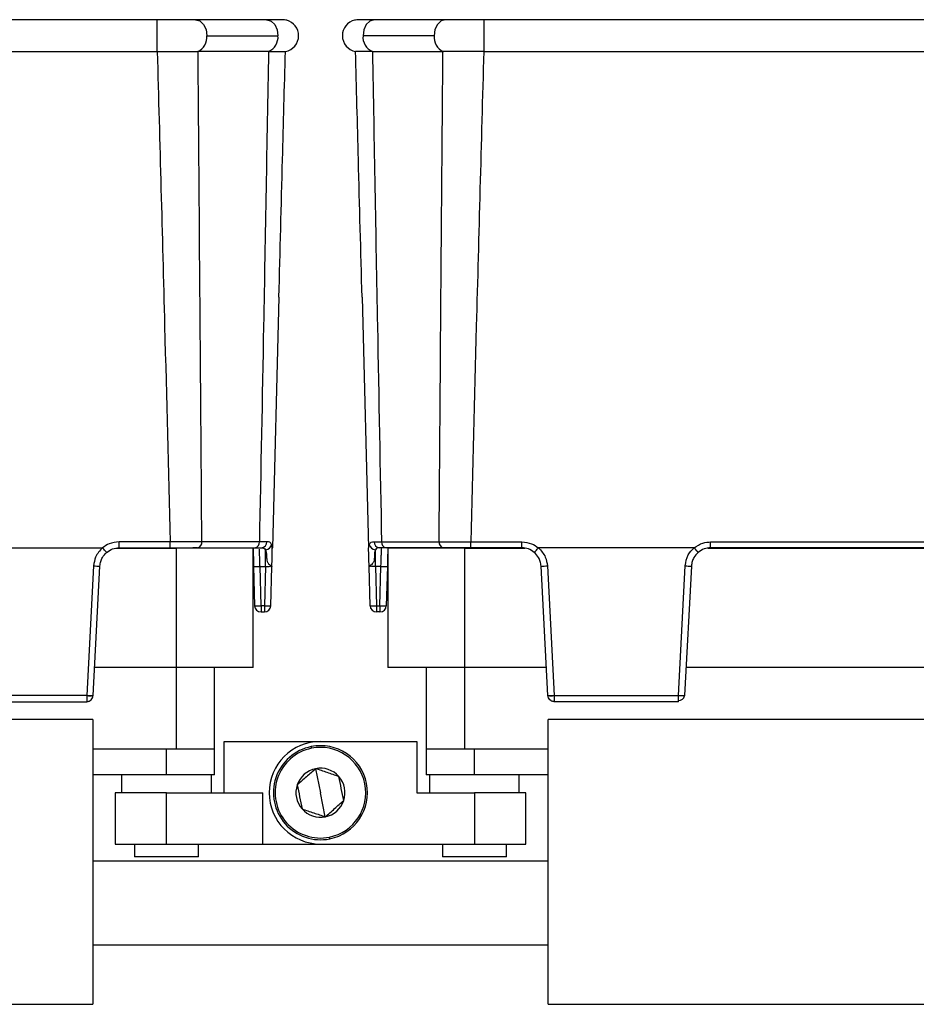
# Model space of a CAD drawing. Header units: millimetres. Extents: x -724 to 2929, y 427 to 799.
# Tile 45 of 48: x 2276 to 2346, y 603 to 680. Entities that reach past the tile are written whole.
import ezdxf

# ---------------------------------------------------------------- set-up
doc = ezdxf.new("R2010")
doc.units = ezdxf.units.MM

# ---------------------------------------------------------------- blocks, each defined once
blk = doc.blocks.new('Drawing View6')
at = {"color": 7, "linetype": 'Continuous', "lineweight": 25}
for p, q in [((-258.005, 0), (-360.018, 0)), ((-258.005, 0), (-258.005, -2.486)), ((-249.46, 0), (-255.001, 0)), ((-235.523, 0), (-241.063, 0)), ((-232.518, 0), (-232.518, -2.486)), ((-130.505, 0), (-232.518, 0)), ((-254.117, -1.25), (-248.576, -1.25)), ((-236.406, -1.25), (-241.947, -1.25)), ((-360.018, -2.486), (-258.005, -2.486)), ((-254.846, -2.481), (-254.805, -2.481)), ((-249.314, -2.481), (-254.805, -2.481)), ((-241.209, -2.481), (-235.719, -2.481)), ((-235.677, -2.481), (-235.719, -2.481)), ((-232.518, -2.486), (-130.505, -2.486)), ((-248.5, -21.652), (-249.011, -41.185)), ((-242.024, -21.652), (-241.512, -41.185)), ((-274.381, -41.185), (-262.252, -41.185)), ((-261.19, -41.225), (-256.512, -41.225)), ((-256.984, -40.72), (-260.959, -40.72)), ((-260.959, -41.185), (-260.959, -40.72)), ((-260.959, -41.185), (-256.984, -41.185)), ((-256.984, -41.185), (-256.984, -40.72)), ((-256.512, -41.225), (-256.512, -50.525)), ((-250.512, -41.225), (-256.512, -41.225)), ((-254.855, -41.185), (-255.216, -41.185)), ((-254.855, -41.185), (-250.37, -41.185)), ((-250.023, -40.707), (-254.509, -40.707)), ((-250.512, -50.525), (-250.512, -41.225)), ((-250.023, -41.234), (-250.024, -41.185)), ((-249.436, -40.708), (-250.023, -40.707)), ((-249.549, -42.645), (-249.549, -41.341)), ((-249.023, -41.637), (-249.015, -41.346)), ((-249.015, -41.346), (-249.011, -41.185)), ((-241.508, -41.346), (-241.512, -41.185)), ((-241.5, -41.637), (-241.508, -41.346)), ((-241.088, -40.708), (-240.5, -40.707)), ((-240.974, -42.645), (-240.974, -41.341)), ((-240.5, -40.707), (-236.014, -40.707)), ((-240.5, -41.234), (-240.499, -41.185)), ((-235.668, -41.185), (-240.153, -41.185)), ((-240.012, -41.225), (-240.012, -50.525)), ((-234.012, -41.225), (-240.012, -41.225)), ((-235.668, -41.185), (-235.307, -41.185)), ((-234.012, -50.525), (-234.012, -41.225)), ((-234.012, -41.225), (-229.333, -41.225)), ((-233.539, -40.72), (-229.564, -40.72)), ((-233.539, -41.185), (-233.539, -40.72)), ((-229.564, -41.185), (-233.539, -41.185)), ((-229.564, -41.185), (-229.564, -40.72)), ((-216.142, -41.185), (-228.271, -41.185)), ((-215.08, -41.225), (-147.943, -41.225)), ((-214.849, -40.72), (-148.174, -40.72)), ((-214.849, -41.185), (-214.849, -40.72)), ((-148.174, -41.185), (-214.849, -41.185)), ((-262.946, -42.593), (-263.476, -52.698)), ((-262.987, -52.71), (-262.457, -42.606)), ((-250.473, -42.645), (-250.393, -45.698)), ((-249.973, -42.645), (-249.549, -42.645)), ((-249.894, -45.698), (-249.973, -42.645)), ((-249.549, -42.645), (-249.629, -45.698)), ((-249.129, -45.698), (-249.049, -42.645)), ((-241.394, -45.698), (-241.474, -42.645)), ((-240.55, -42.645), (-240.974, -42.645)), ((-240.974, -42.645), (-240.894, -45.698)), ((-240.63, -45.698), (-240.55, -42.645)), ((-240.05, -42.645), (-240.13, -45.698)), ((-227.536, -52.71), (-228.066, -42.606)), ((-227.577, -42.593), (-227.047, -52.698)), ((-217.366, -52.698), (-216.836, -42.593)), ((-216.347, -42.606), (-216.877, -52.71)), ((-249.629, -45.698), (-249.894, -45.698)), ((-249.894, -45.698), (-249.894, -46.185)), ((-249.629, -45.698), (-249.629, -46.185)), ((-240.894, -45.698), (-240.63, -45.698)), ((-240.894, -45.698), (-240.894, -46.185)), ((-240.63, -45.698), (-240.63, -46.185)), ((-249.894, -46.185), (-249.629, -46.185)), ((-240.63, -46.185), (-240.894, -46.185)), ((-256.512, -50.525), (-262.872, -50.525)), ((-250.512, -50.525), (-256.512, -50.525)), ((-256.512, -50.525), (-256.512, -56.885)), ((-253.512, -56.885), (-253.512, -50.525)), ((-234.012, -50.525), (-240.012, -50.525)), ((-237.012, -50.525), (-237.012, -56.885)), ((-227.651, -50.525), (-234.012, -50.525)), ((-234.012, -56.885), (-234.012, -50.525)), ((-146.261, -50.525), (-216.762, -50.525)), ((-263.476, -52.698), (-273.157, -52.698)), ((-227.047, -52.698), (-217.366, -52.698)), ((-273.157, -53.185), (-263.486, -53.185)), ((-217.367, -53.185), (-227.037, -53.185)), ((-263.012, -54.585), (-299.012, -54.585)), ((-263.012, -54.585), (-263.012, -76.785)), ((-227.512, -76.785), (-227.512, -54.585)), ((-191.512, -54.585), (-227.512, -54.585)), ((-252.762, -60.285), (-252.762, -56.285)), ((-252.762, -56.285), (-245.262, -56.285)), ((-245.985, -56.69), (-245.959, -56.821)), ((-245.262, -56.285), (-237.762, -56.285)), ((-237.762, -56.285), (-237.762, -60.285)), ((-256.512, -56.885), (-263.012, -56.885)), ((-257.262, -58.885), (-257.262, -56.885)), ((-253.512, -56.885), (-256.512, -56.885)), ((-253.512, -58.885), (-253.512, -56.885)), ((-237.012, -56.885), (-237.012, -58.885)), ((-234.012, -56.885), (-237.012, -56.885)), ((-227.512, -56.885), (-234.012, -56.885)), ((-233.262, -58.885), (-233.262, -56.885)), ((-257.262, -58.885), (-263.012, -58.885)), ((-260.762, -58.885), (-260.762, -60.285)), ((-253.512, -58.885), (-257.262, -58.885)), ((-253.762, -60.285), (-253.762, -58.885)), ((-245.639, -58.409), (-245.262, -60.285)), ((-233.262, -58.885), (-237.012, -58.885)), ((-236.762, -58.885), (-236.762, -60.285)), ((-227.512, -58.885), (-233.262, -58.885)), ((-229.762, -60.285), (-229.762, -58.885)), ((-261.262, -60.285), (-261.262, -64.285)), ((-257.262, -60.285), (-261.262, -60.285)), ((-257.262, -64.285), (-257.262, -60.285)), ((-257.262, -60.285), (-249.762, -60.285)), ((-249.762, -64.285), (-249.762, -60.285)), ((-244.884, -62.16), (-245.262, -60.285)), ((-237.762, -60.285), (-233.262, -60.285)), ((-233.262, -60.285), (-233.262, -64.285)), ((-229.262, -60.285), (-233.262, -60.285)), ((-229.262, -64.285), (-229.262, -60.285)), ((-261.262, -64.285), (-257.262, -64.285)), ((-259.762, -64.285), (-259.762, -65.285)), ((-257.262, -64.285), (-249.762, -64.285)), ((-254.762, -65.285), (-254.762, -64.285)), ((-249.762, -64.285), (-245.262, -64.285)), ((-245.262, -64.285), (-233.262, -64.285)), ((-244.538, -63.879), (-244.565, -63.748)), ((-235.762, -64.285), (-235.762, -65.285)), ((-233.262, -64.285), (-229.262, -64.285)), ((-230.762, -65.285), (-230.762, -64.285)), ((-227.512, -65.635), (-263.012, -65.635)), ((-254.762, -65.285), (-259.762, -65.285)), ((-230.762, -65.285), (-235.762, -65.285)), ((-263.012, -72.135), (-227.512, -72.135)), ((-299.012, -76.785), (-263.012, -76.785)), ((-227.512, -76.785), (-191.512, -76.785))]:
    blk.add_line(p, q, dxfattribs=at)
at = {"color": 7, "linetype": 'Continuous', "lineweight": 25, "flags": 128}
for points in [[(-255.002, 0), (-255.001, 0), (-254.662, -0.095), (-254.376, -0.366), (-254.184, -0.772), (-254.117, -1.25)], [(-249.46, 0), (-249.437, 0), (-249.106, -0.105), (-248.827, -0.378), (-248.641, -0.779), (-248.576, -1.25)], [(-241.063, 0), (-241.086, 0), (-241.418, -0.105), (-241.696, -0.378), (-241.882, -0.779), (-241.947, -1.25)], [(-235.521, 0), (-235.523, 0), (-235.861, -0.095), (-236.148, -0.366), (-236.339, -0.772), (-236.406, -1.25)]]:
    blk.add_lwpolyline(points, dxfattribs=at)
at = {"color": 7, "linetype": 'Continuous', "lineweight": 25}
for centre, radius, start, end in [((-248.216, -1.25), 1.25, 0, 75.11409), ((-242.307, -1.25), 1.25, 103.41112, 180), ((-255.317, -1.37), 1.206, 292.94778, 5.72283), ((-249.776, -1.37), 1.206, 292.96676, 5.7192), ((-248.216, -1.25), 1.25, 280.0562, 0), ((-242.307, -1.25), 1.25, 180, 259.9438), ((-240.747, -1.37), 1.206, 174.2808, 247.03324), ((-235.206, -1.37), 1.206, 174.27717, 247.05222), ((-254.939, -40.76), 0.433, 281.12694, 6.92386), ((-250.453, -40.76), 0.433, 281.12694, 6.92386), ((-249.896, -40.725), 0.46, 273.92823, 2.09803), ((-249.573, -40.829), 0.512, 272.67909, 350.3267), ((-240.95, -40.829), 0.512, 189.6733, 267.32091), ((-240.627, -40.725), 0.46, 177.90197, 266.07177), ((-240.07, -40.76), 0.433, 173.07614, 258.87306), ((-235.584, -40.76), 0.433, 173.07614, 258.87306), ((-262.579, -37.919), 4.689, 265.50731, 271.49166), ((-250.223, -37.868), 4.784, 267.00545, 272.99455), ((-240.3, -37.868), 4.784, 267.00545, 272.99455), ((-227.944, -37.919), 4.689, 268.50834, 274.49269), ((-216.469, -37.919), 4.689, 265.50731, 271.49166), ((-250.143, -40.92), 4.784, 267.00545, 272.99455), ((-249.894, -45.685), 0.5, 181.5, 270), ((-249.379, -40.92), 4.784, 267.00545, 272.99455), ((-249.629, -45.685), 0.5, 270, 358.5), ((-241.144, -40.92), 4.784, 267.00545, 272.99455), ((-240.894, -45.685), 0.5, 181.5, 270), ((-240.38, -40.92), 4.784, 267.00545, 272.99455), ((-240.63, -45.685), 0.5, 270, 358.5), ((-263.109, -48.023), 4.689, 265.50731, 271.49166), ((-263.231, -50.366), 2.358, 264.04331, 275.95669), ((-227.414, -48.023), 4.689, 268.50834, 274.49269), ((-227.292, -50.366), 2.358, 264.04331, 275.95669), ((-216.999, -48.023), 4.689, 265.50731, 271.49166), ((-217.316, -52.644), 0.445, 263.49228, 350.40614), ((-245.262, -60.285), 4, 90, 270), ((-245.262, -60.285), 3.667, 101.37749, 281.37749), ((-245.262, -60.285), 3.667, 281.37749, 101.37749), ((-245.262, -60.285), 3.533, 281.37749, 101.37749), ((-245.262, -60.285), 3.533, 101.37749, 281.37749), ((-245.262, -60.285), 1.913, 101.37749, 161.38018), ((-245.262, -60.285), 1.913, 41.37749, 101.37749), ((-245.262, -60.285), 1.913, 341.37749, 41.37749), ((-245.262, -60.285), 1.913, 161.38018, 221.37749), ((-245.262, -60.285), 1.913, 281.37749, 341.37749), ((-245.262, -60.285), 1.913, 221.37749, 281.37749)]:
    blk.add_arc(centre, radius, start, end, dxfattribs=at)
for points, knots in [([(-255, 0), (-255.207, 0), (-255.623, 0), (-256.367, 0), (-257.168, 0), (-257.725, 0), (-258.005, 0)], [0, 0, 0, 0, 0.2494464, 0.4996433, 0.748648, 1, 1, 1, 1]), ([(-232.518, 0), (-232.798, 0), (-233.355, 0), (-234.156, 0), (-234.9, 0), (-235.316, 0), (-235.523, 0)], [0, 0, 0, 0, 0.251352, 0.500357, 0.750554, 1, 1, 1, 1]), ([(-247.895, -0.042), (-247.938, -0.035), (-248.023, -0.022), (-248.367, -0.009), (-248.838, -0.001), (-249.257, 0), (-249.466, 0)], [0, 0, 0, 0, 0.256441, 0.509026, 0.755751, 1, 1, 1, 1]), ([(-241.057, 0), (-241.263, 0), (-241.678, -0.001), (-242.141, -0.008), (-242.476, -0.018), (-242.557, -0.029), (-242.598, -0.034)], [0, 0, 0, 0, 0.244853, 0.491764, 0.744142, 1, 1, 1, 1]), ([(-257.985, -2.486), (-257.989, -2.486), (-257.995, -2.486), (-258.002, -2.486), (-258.005, -2.486)], [0, 0, 0, 0, 0.559994, 1, 1, 1, 1]), ([(-257.985, -2.486), (-257.516, -2.486), (-256.73, -2.485), (-255.658, -2.483), (-255.131, -2.482), (-254.846, -2.481)], [0, 0, 0, 0, 0.404901, 0.678921, 1, 1, 1, 1]), ([(-257.985, -2.486), (-257.79, -9.623), (-257.442, -22.367), (-257.124, -35.112), (-256.984, -40.72)], [0, 0, 0, 0, 0.560004, 1, 1, 1, 1]), ([(-254.509, -40.707), (-254.562, -33.572), (-254.657, -20.829), (-254.76, -8.087), (-254.805, -2.481)], [0, 0, 0, 0, 0.5600014, 1, 1, 1, 1]), ([(-249.314, -2.481), (-249.44, -9.616), (-249.666, -22.359), (-249.914, -35.101), (-250.023, -40.707)], [0, 0, 0, 0, 0.560004, 1, 1, 1, 1]), ([(-249.314, -2.481), (-249.313, -2.481), (-249.31, -2.481), (-249.307, -2.481), (-249.305, -2.481)], [0, 0, 0, 0, 0.56, 1, 1, 1, 1]), ([(-249.305, -2.481), (-249.086, -2.481), (-248.691, -2.481), (-248.153, -2.481), (-248.06, -2.481), (-247.998, -2.481)], [0, 0, 0, 0, 0.2860724, 0.5160768, 1, 1, 1, 1]), ([(-248.5, -21.652), (-248.406, -18.073), (-248.239, -11.683), (-248.071, -5.292), (-247.998, -2.481)], [0, 0, 0, 0, 0.560019, 1, 1, 1, 1]), ([(-241.218, -2.481), (-241.592, -2.481), (-242.339, -2.482), (-242.463, -2.481), (-242.526, -2.481)], [0, 0, 0, 0, 0.500454, 1, 1, 1, 1]), ([(-242.024, -21.652), (-242.117, -18.073), (-242.285, -11.683), (-242.452, -5.292), (-242.526, -2.481)], [0, 0, 0, 0, 0.560019, 1, 1, 1, 1]), ([(-241.209, -2.481), (-241.211, -2.481), (-241.213, -2.481), (-241.216, -2.481), (-241.218, -2.481)], [0, 0, 0, 0, 0.56, 1, 1, 1, 1]), ([(-241.209, -2.481), (-241.083, -9.616), (-240.857, -22.359), (-240.609, -35.101), (-240.5, -40.707)], [0, 0, 0, 0, 0.560004, 1, 1, 1, 1]), ([(-236.014, -40.707), (-235.961, -33.572), (-235.866, -20.829), (-235.764, -8.087), (-235.719, -2.481)], [0, 0, 0, 0, 0.560001, 1, 1, 1, 1]), ([(-232.538, -2.486), (-233.065, -2.486), (-233.899, -2.486), (-234.95, -2.483), (-235.429, -2.482), (-235.677, -2.481)], [0, 0, 0, 0, 0.455145, 0.719094, 1, 1, 1, 1]), ([(-232.538, -2.486), (-232.733, -9.623), (-233.082, -22.367), (-233.399, -35.112), (-233.539, -40.72)], [0, 0, 0, 0, 0.560004, 1, 1, 1, 1]), ([(-232.538, -2.486), (-232.534, -2.486), (-232.528, -2.486), (-232.521, -2.486), (-232.518, -2.486)], [0, 0, 0, 0, 0.559994, 1, 1, 1, 1]), ([(-262.252, -41.185), (-262.46, -41.411), (-262.833, -41.816), (-262.912, -42.356), (-262.946, -42.593)], [0, 0, 0, 0, 0.559975, 1, 1, 1, 1]), ([(-262.241, -41.188), (-262.242, -41.188), (-262.244, -41.186), (-262.248, -41.185), (-262.25, -41.185), (-262.252, -41.185)], [0, 0, 0, 0, 0.279345, 0.559313, 1, 1, 1, 1]), ([(-260.959, -40.72), (-261.222, -40.747), (-261.692, -40.795), (-262.073, -41.068), (-262.241, -41.188)], [0, 0, 0, 0, 0.559922, 1, 1, 1, 1]), ([(-261.928, -41.539), (-261.93, -41.538), (-261.934, -41.536), (-261.959, -41.511), (-261.995, -41.472), (-262.054, -41.406), (-262.138, -41.31), (-262.209, -41.226), (-262.241, -41.188)], [0, 0, 0, 0, 0.139837, 0.281809, 0.422153, 0.557296, 0.800225, 1, 1, 1, 1]), ([(-261.928, -41.539), (-261.779, -41.435), (-261.487, -41.232), (-261.133, -41.2), (-260.959, -41.185)], [0, 0, 0, 0, 0.510825, 1, 1, 1, 1]), ([(-254.509, -40.707), (-254.681, -40.709), (-255.023, -40.712), (-255.637, -40.715), (-256.296, -40.718), (-256.755, -40.72), (-256.984, -40.72)], [0, 0, 0, 0, 0.250771, 0.499923, 0.749565, 1, 1, 1, 1]), ([(-256.984, -41.185), (-256.538, -41.185), (-255.739, -41.185), (-255.126, -41.185), (-254.855, -41.185)], [0, 0, 0, 0, 0.558912, 1, 1, 1, 1]), ([(-250.512, -41.185), (-250.511, -41.207), (-250.507, -41.345), (-250.495, -41.824), (-250.481, -42.336), (-250.473, -42.645)], [0, 0, 0, 0, 0.07313, 0.440036, 1, 1, 1, 1]), ([(-250.37, -41.185), (-250.263, -41.185), (-250.071, -41.185), (-249.927, -41.185), (-249.864, -41.185)], [0, 0, 0, 0, 0.5597072, 1, 1, 1, 1]), ([(-249.973, -42.645), (-249.978, -42.527), (-249.985, -42.306), (-249.998, -41.946), (-250.012, -41.555), (-250.018, -41.383), (-250.021, -41.289)], [0, 0, 0, 0, 0.2024825, 0.3804376, 0.6616829, 1, 1, 1, 1]), ([(-249.864, -41.185), (-249.792, -41.19), (-249.651, -41.2), (-249.583, -41.294), (-249.549, -41.341)], [0, 0, 0, 0, 0.507374, 1, 1, 1, 1]), ([(-249.549, -41.341), (-249.522, -41.41), (-249.469, -41.547), (-249.472, -41.869), (-249.445, -42.154), (-249.374, -42.351), (-249.327, -42.411), (-249.302, -42.443)], [0, 0, 0, 0, 0.277538, 0.553015, 0.833899, 0.910241, 1, 1, 1, 1]), ([(-249.068, -40.915), (-249.107, -40.854), (-249.184, -40.73), (-249.351, -40.715), (-249.436, -40.708)], [0, 0, 0, 0, 0.498303, 1, 1, 1, 1]), ([(-249.015, -41.347), (-249.015, -41.261), (-249.014, -41.087), (-249.05, -40.973), (-249.068, -40.915)], [0, 0, 0, 0, 0.493609, 1, 1, 1, 1]), ([(-241.508, -41.347), (-241.508, -41.261), (-241.509, -41.087), (-241.473, -40.973), (-241.455, -40.915)], [0, 0, 0, 0, 0.493609, 1, 1, 1, 1]), ([(-240.974, -41.341), (-241.001, -41.41), (-241.054, -41.547), (-241.051, -41.868), (-241.077, -42.155), (-241.15, -42.35), (-241.231, -42.466), (-241.348, -42.545), (-241.451, -42.601), (-241.466, -42.629), (-241.474, -42.645)], [0, 0, 0, 0, 0.199132, 0.396786, 0.598319, 0.653095, 0.717496, 0.81564, 0.895739, 1, 1, 1, 1]), ([(-241.455, -40.915), (-241.416, -40.854), (-241.339, -40.73), (-241.172, -40.715), (-241.088, -40.708)], [0, 0, 0, 0, 0.498303, 1, 1, 1, 1]), ([(-240.659, -41.185), (-240.731, -41.19), (-240.873, -41.2), (-240.941, -41.294), (-240.974, -41.341)], [0, 0, 0, 0, 0.507374, 1, 1, 1, 1]), ([(-240.153, -41.185), (-240.26, -41.185), (-240.452, -41.185), (-240.596, -41.185), (-240.659, -41.185)], [0, 0, 0, 0, 0.5597072, 1, 1, 1, 1]), ([(-240.55, -42.645), (-240.546, -42.528), (-240.538, -42.306), (-240.525, -41.944), (-240.512, -41.569), (-240.502, -41.287), (-240.501, -41.247), (-240.5, -41.234)], [0, 0, 0, 0, 0.173106, 0.325249, 0.565721, 0.854963, 1, 1, 1, 1]), ([(-240.012, -41.185), (-240.012, -41.207), (-240.016, -41.345), (-240.028, -41.824), (-240.042, -42.336), (-240.05, -42.645)], [0, 0, 0, 0, 0.07313, 0.440036, 1, 1, 1, 1]), ([(-236.014, -40.707), (-235.842, -40.709), (-235.5, -40.712), (-234.886, -40.715), (-234.227, -40.718), (-233.768, -40.72), (-233.539, -40.72)], [0, 0, 0, 0, 0.2507715, 0.4999227, 0.7495649, 1, 1, 1, 1]), ([(-233.539, -41.185), (-233.985, -41.185), (-234.784, -41.185), (-235.397, -41.185), (-235.668, -41.185)], [0, 0, 0, 0, 0.558912, 1, 1, 1, 1]), ([(-229.564, -40.72), (-229.301, -40.747), (-228.832, -40.795), (-228.45, -41.068), (-228.282, -41.188)], [0, 0, 0, 0, 0.559922, 1, 1, 1, 1]), ([(-228.595, -41.539), (-228.744, -41.435), (-229.036, -41.232), (-229.391, -41.2), (-229.564, -41.185)], [0, 0, 0, 0, 0.510825, 1, 1, 1, 1]), ([(-228.595, -41.539), (-228.593, -41.538), (-228.589, -41.536), (-228.564, -41.511), (-228.528, -41.472), (-228.469, -41.406), (-228.386, -41.31), (-228.314, -41.226), (-228.282, -41.188)], [0, 0, 0, 0, 0.139541, 0.281229, 0.42135, 0.556376, 0.799485, 1, 1, 1, 1]), ([(-228.282, -41.188), (-228.281, -41.188), (-228.279, -41.186), (-228.276, -41.185), (-228.273, -41.185), (-228.271, -41.185)], [0, 0, 0, 0, 0.279345, 0.559313, 1, 1, 1, 1]), ([(-228.271, -41.185), (-228.063, -41.411), (-227.691, -41.816), (-227.611, -42.356), (-227.577, -42.593)], [0, 0, 0, 0, 0.5599746, 1, 1, 1, 1]), ([(-216.836, -42.593), (-216.784, -42.29), (-216.69, -41.749), (-216.309, -41.357), (-216.142, -41.185)], [0, 0, 0, 0, 0.560027, 1, 1, 1, 1]), ([(-216.142, -41.185), (-216.14, -41.185), (-216.137, -41.185), (-216.133, -41.187), (-216.132, -41.188), (-216.131, -41.188)], [0, 0, 0, 0, 0.5592574, 0.7787404, 1, 1, 1, 1]), ([(-216.131, -41.188), (-215.913, -41.04), (-215.523, -40.774), (-215.055, -40.737), (-214.849, -40.72)], [0, 0, 0, 0, 0.560071, 1, 1, 1, 1]), ([(-215.818, -41.539), (-215.82, -41.538), (-215.824, -41.536), (-215.849, -41.511), (-215.885, -41.472), (-215.944, -41.406), (-216.028, -41.31), (-216.099, -41.226), (-216.131, -41.188)], [0, 0, 0, 0, 0.139837, 0.281809, 0.422153, 0.557296, 0.800225, 1, 1, 1, 1]), ([(-214.849, -41.185), (-215.023, -41.2), (-215.377, -41.232), (-215.669, -41.435), (-215.818, -41.539)], [0, 0, 0, 0, 0.489175, 1, 1, 1, 1]), ([(-262.457, -42.606), (-262.442, -42.484), (-262.412, -42.253), (-262.249, -41.873), (-262.05, -41.666), (-261.928, -41.539)], [0, 0, 0, 0, 0.302331, 0.570083, 1, 1, 1, 1]), ([(-249.049, -42.645), (-249.042, -42.373), (-249.033, -42.005), (-249.025, -41.713), (-249.023, -41.637)], [0, 0, 0, 0, 0.741632, 1, 1, 1, 1]), ([(-241.474, -42.645), (-241.481, -42.373), (-241.491, -42.005), (-241.498, -41.713), (-241.5, -41.637)], [0, 0, 0, 0, 0.741632, 1, 1, 1, 1]), ([(-228.066, -42.606), (-228.081, -42.484), (-228.111, -42.253), (-228.274, -41.873), (-228.473, -41.666), (-228.595, -41.539)], [0, 0, 0, 0, 0.302331, 0.570083, 1, 1, 1, 1]), ([(-215.818, -41.539), (-215.94, -41.666), (-216.139, -41.873), (-216.302, -42.253), (-216.332, -42.484), (-216.347, -42.606)], [0, 0, 0, 0, 0.4299166, 0.6976692, 1, 1, 1, 1]), ([(-249.549, -42.645), (-249.515, -42.643), (-249.448, -42.638), (-249.322, -42.631), (-249.186, -42.628), (-249.095, -42.631), (-249.055, -42.638), (-249.051, -42.643), (-249.049, -42.645)], [0, 0, 0, 0, 0.130726, 0.257768, 0.5, 0.74226, 0.869295, 1, 1, 1, 1]), ([(-249.302, -42.443), (-249.258, -42.48), (-249.177, -42.547), (-249.071, -42.6), (-249.057, -42.629), (-249.049, -42.645)], [0, 0, 0, 0, 0.347408, 0.630941, 1, 1, 1, 1]), ([(-240.974, -42.645), (-241.008, -42.643), (-241.075, -42.638), (-241.201, -42.631), (-241.337, -42.628), (-241.428, -42.631), (-241.468, -42.638), (-241.472, -42.643), (-241.474, -42.645)], [0, 0, 0, 0, 0.130705, 0.25774, 0.5, 0.742232, 0.869274, 1, 1, 1, 1]), ([(-263.476, -52.711), (-263.476, -52.761), (-263.477, -52.869), (-263.478, -52.993), (-263.48, -53.081), (-263.482, -53.137), (-263.484, -53.177), (-263.485, -53.182), (-263.486, -53.185)], [0, 0, 0, 0, 0.19781, 0.429961, 0.559488, 0.697674, 0.844514, 1, 1, 1, 1]), ([(-263.486, -53.185), (-263.447, -53.182), (-263.373, -53.177), (-263.253, -53.133), (-263.127, -53.047), (-263.017, -52.897), (-262.997, -52.772), (-262.987, -52.711)], [0, 0, 0, 0, 0.15539, 0.290783, 0.500796, 0.757678, 1, 1, 1, 1]), ([(-263.476, -52.698), (-263.476, -52.7), (-263.476, -52.704), (-263.476, -52.709), (-263.476, -52.711)], [0, 0, 0, 0, 0.56, 1, 1, 1, 1]), ([(-262.987, -52.711), (-262.987, -52.711), (-262.987, -52.711), (-262.987, -52.711), (-262.987, -52.71)], [0, 0, 0, 0, 0.56, 1, 1, 1, 1]), ([(-227.536, -52.711), (-227.536, -52.711), (-227.536, -52.711), (-227.536, -52.711), (-227.536, -52.71)], [0, 0, 0, 0, 0.56, 1, 1, 1, 1]), ([(-227.037, -53.185), (-227.076, -53.182), (-227.15, -53.177), (-227.27, -53.133), (-227.396, -53.047), (-227.506, -52.897), (-227.527, -52.772), (-227.536, -52.711)], [0, 0, 0, 0, 0.155365, 0.290749, 0.500796, 0.757657, 1, 1, 1, 1]), ([(-227.047, -52.698), (-227.047, -52.7), (-227.047, -52.704), (-227.047, -52.709), (-227.047, -52.711)], [0, 0, 0, 0, 0.56, 1, 1, 1, 1]), ([(-227.047, -52.711), (-227.047, -52.761), (-227.046, -52.869), (-227.045, -52.993), (-227.043, -53.081), (-227.041, -53.137), (-227.039, -53.177), (-227.038, -53.182), (-227.037, -53.185)], [0, 0, 0, 0, 0.1978101, 0.4299612, 0.5594884, 0.6976744, 0.8445136, 1, 1, 1, 1]), ([(-216.877, -52.71), (-216.877, -52.712), (-216.877, -52.715), (-216.877, -52.718), (-216.877, -52.72), (-216.877, -52.72), (-216.877, -52.72)], [0, 0, 0, 0, 0.270759, 0.562561, 0.789542, 1, 1, 1, 1]), ([(-245.639, -58.409), (-245.878, -58.62), (-246.357, -59.041), (-246.835, -59.463), (-247.075, -59.674)], [0, 0, 0, 0, 0.5000174, 1, 1, 1, 1]), ([(-243.826, -59.02), (-244.128, -58.918), (-244.732, -58.714), (-245.337, -58.511), (-245.639, -58.409)], [0, 0, 0, 0, 0.4999784, 1, 1, 1, 1]), ([(-243.448, -60.896), (-243.511, -60.583), (-243.637, -59.958), (-243.763, -59.332), (-243.826, -59.02)], [0, 0, 0, 0, 0.499978, 1, 1, 1, 1]), ([(-247.075, -59.674), (-247.012, -59.986), (-246.886, -60.612), (-246.76, -61.237), (-246.697, -61.549)], [0, 0, 0, 0, 0.500016, 1, 1, 1, 1]), ([(-244.884, -62.16), (-244.645, -61.95), (-244.166, -61.528), (-243.688, -61.106), (-243.448, -60.896)], [0, 0, 0, 0, 0.499978, 1, 1, 1, 1]), ([(-246.697, -61.549), (-246.395, -61.651), (-245.791, -61.855), (-245.186, -62.058), (-244.884, -62.16)], [0, 0, 0, 0, 0.4999784, 1, 1, 1, 1])]:
    blk.add_open_spline(points, degree=3, knots=knots, dxfattribs=at)
blk.add_open_spline([(-217.367, -53.185), (-217.367, -53.177), (-217.366, -53.163), (-217.366, -53.051), (-217.366, -52.89), (-217.366, -52.762), (-217.366, -52.698)], degree=3, dxfattribs=at)

msp = doc.modelspace()

# ---------------------------------------------------------------- block references
at = {"color": 7, "linetype": 'Continuous', "lineweight": 25}
msp.add_blockref('Drawing View6', (2544.993, 680.068), dxfattribs=at)

doc.saveas('drawing.dxf')
